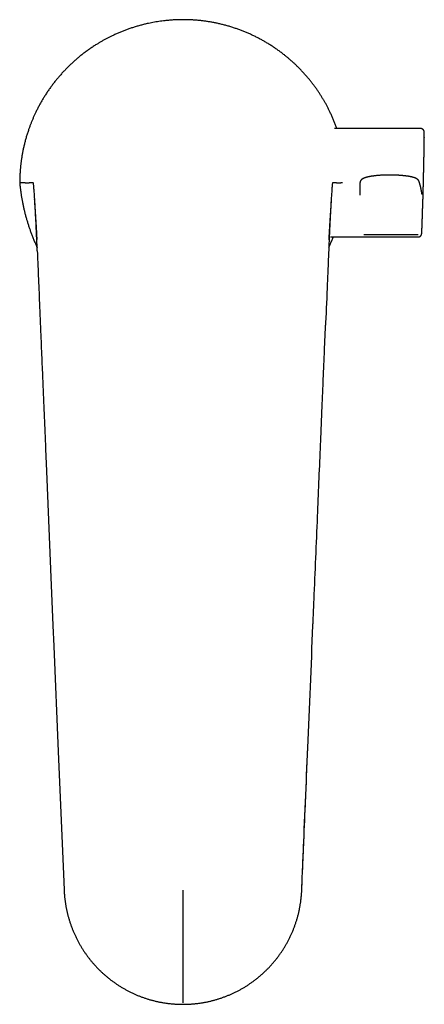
# Model space of a CAD drawing. Header units: millimetres. Extents: x 8 to 719, y 12 to 786.
# Tile 1 of 26: x 287 to 356, y 243 to 411. Entities that reach past the tile are written whole.
import ezdxf

# ---------------------------------------------------------------- set-up
doc = ezdxf.new("R2010")
doc.units = ezdxf.units.MM

msp = doc.modelspace()

# ---------------------------------------------------------------- linework, layer by layer
at = {"color": 7, "linetype": 'Continuous', "lineweight": 30}
for p, q in [((355.42, 392.56), (340.71, 392.56)), ((355.42, 392.56), (355.42, 392.56)), ((356.02, 391.01), (356.02, 390.98)), ((342.08, 383.29), (341.81, 383.29)), ((345.07, 383.28), (345.07, 383.25)), ((345.07, 383.25), (345.07, 383.26)), ((355.64, 375.6), (355.63, 375.58)), ((290.09, 371.7), (290.05, 372.86)), ((340.06, 374.06), (354.98, 374.06))]:
    msp.add_line(p, q, dxfattribs=at)
at = {"color": 7, "linetype": 'Continuous', "lineweight": 30, "flags": 128}
for points in [[(291.51, 337.95), (291.67, 334.13), (292.37, 317.4), (292.77, 307.79)], [(292.77, 307.79), (292.92, 304.26), (293.67, 286.3), (294.61, 264.07), (294.67, 262.65)]]:
    msp.add_lwpolyline(points, dxfattribs=at)
at = {"color": 7, "linetype": 'Continuous', "lineweight": 30}
for centre, radius, start, end in [((287.51, 234.88), 148.41, 89.8039, 90.1554), ((287.62, 193.27), 190.02, 89.6063, 89.6661), ((342.14, 203.77), 179.52, 90.3322, 90.3955)]:
    msp.add_arc(centre, radius, start, end, dxfattribs=at)
for points, knots in [([(314.91, 411.12), (314.71, 411.12), (314.3, 411.12), (313.68, 411.1), (313.07, 411.06), (312.46, 411.01), (311.88, 410.96), (311.33, 410.89), (310.82, 410.82), (310.31, 410.74), (309.81, 410.65), (309.31, 410.55), (308.77, 410.44), (308.19, 410.3), (307.56, 410.13), (306.94, 409.95), (306.32, 409.76), (305.72, 409.56), (305.13, 409.35), (304.56, 409.12), (303.99, 408.89), (303.43, 408.64), (302.9, 408.39), (302.41, 408.15), (301.95, 407.91), (301.49, 407.67), (301.05, 407.42), (300.61, 407.16), (300.14, 406.87), (299.63, 406.55), (299.1, 406.19), (298.57, 405.81), (298.05, 405.43), (297.55, 405.04), (297.07, 404.64), (296.6, 404.24), (296.14, 403.83), (295.69, 403.41), (295.25, 402.98), (294.82, 402.54), (294.4, 402.09), (293.99, 401.63), (293.59, 401.17), (293.19, 400.68), (292.8, 400.18), (292.42, 399.66), (292.04, 399.14), (291.68, 398.6), (291.34, 398.06), (291.01, 397.53), (290.7, 397), (290.41, 396.46), (290.12, 395.91), (289.86, 395.39), (289.63, 394.9), (289.42, 394.42), (289.22, 393.95), (289.03, 393.48), (288.85, 393), (288.66, 392.48), (288.47, 391.91), (288.27, 391.29), (288.09, 390.67), (287.93, 390.05), (287.78, 389.43), (287.65, 388.82), (287.54, 388.21), (287.44, 387.61), (287.35, 387), (287.27, 386.39), (287.21, 385.77), (287.16, 385.15), (287.13, 384.53), (287.11, 383.91), (287.11, 383.5), (287.1, 383.29)], [0, 0, 0, 0, 0.014066, 0.028137, 0.04221, 0.056281, 0.070347, 0.082161, 0.093977, 0.105792, 0.117425, 0.12906, 0.140693, 0.155483, 0.170278, 0.185075, 0.19987, 0.21466, 0.228725, 0.242796, 0.256869, 0.27094, 0.285006, 0.296821, 0.308637, 0.320452, 0.332085, 0.343719, 0.355353, 0.370142, 0.384938, 0.399735, 0.414531, 0.42932, 0.443385, 0.457455, 0.471527, 0.485597, 0.499661, 0.513726, 0.527796, 0.541868, 0.555938, 0.570002, 0.58479, 0.599584, 0.614379, 0.629173, 0.643961, 0.658028, 0.672101, 0.686175, 0.700248, 0.714316, 0.726132, 0.737949, 0.749765, 0.7614, 0.773037, 0.784672, 0.799462, 0.814258, 0.829056, 0.843852, 0.858642, 0.872687, 0.886737, 0.900789, 0.914839, 0.928884, 0.943103, 0.957327, 0.971554, 0.985779, 1, 1, 1, 1]), ([(341.14, 392.56), (341.14, 392.56), (341.07, 392.76), (340.93, 393.15), (340.7, 393.72), (340.46, 394.3), (340.21, 394.86), (339.96, 395.39), (339.72, 395.89), (339.48, 396.35), (339.23, 396.81), (338.97, 397.26), (338.71, 397.7), (338.44, 398.14), (338.15, 398.59), (337.85, 399.04), (337.54, 399.49), (337.21, 399.93), (336.89, 400.36), (336.53, 400.8), (336.16, 401.26), (335.75, 401.73), (335.34, 402.18), (334.92, 402.63), (334.51, 403.04), (334.12, 403.43), (333.74, 403.78), (333.36, 404.12), (332.97, 404.46), (332.58, 404.79), (332.15, 405.13), (331.68, 405.5), (331.16, 405.89), (330.63, 406.26), (330.09, 406.62), (329.55, 406.96), (329.02, 407.28), (328.48, 407.59), (327.94, 407.88), (327.4, 408.16), (326.84, 408.43), (326.29, 408.69), (325.72, 408.94), (325.15, 409.17), (324.58, 409.39), (323.99, 409.6), (323.39, 409.8), (322.77, 409.99), (322.14, 410.17), (321.52, 410.33), (320.9, 410.47), (320.3, 410.6), (319.71, 410.71), (319.12, 410.8), (318.53, 410.89), (317.93, 410.96), (317.33, 411.02), (316.73, 411.06), (316.12, 411.1), (315.52, 411.12), (315.12, 411.12), (314.91, 411.12)], [0, 0, 0, 0, 0.000143, 0.018236, 0.036336, 0.054439, 0.072539, 0.090632, 0.105832, 0.121033, 0.136233, 0.151195, 0.166159, 0.181122, 0.196987, 0.212859, 0.228733, 0.244608, 0.260479, 0.276345, 0.294295, 0.312253, 0.330212, 0.348169, 0.36612, 0.381198, 0.396277, 0.411355, 0.426202, 0.44105, 0.455897, 0.47477, 0.493651, 0.512535, 0.531416, 0.550289, 0.568239, 0.586196, 0.604154, 0.622111, 0.640061, 0.658011, 0.675968, 0.693927, 0.711883, 0.729833, 0.748706, 0.767587, 0.78647, 0.80535, 0.824223, 0.841694, 0.85917, 0.876648, 0.894125, 0.911595, 0.929272, 0.946955, 0.96464, 0.982323, 1, 1, 1, 1]), ([(356.02, 390.99), (356.02, 391.01), (356.02, 391.05), (356.02, 391.1), (356.02, 391.16), (356.02, 391.22), (356.03, 391.28), (356.03, 391.35), (356.03, 391.43), (356.03, 391.51), (356.03, 391.6), (356.03, 391.68), (356.03, 391.76), (356.03, 391.83), (356.03, 391.87), (356.02, 391.9), (356.02, 391.92), (356.02, 391.94), (356.02, 391.95), (356.02, 391.98), (356.02, 392), (356.02, 392.01), (356.02, 392.02), (356.01, 392.03), (356.01, 392.04), (356.01, 392.05), (356.01, 392.06), (356.01, 392.07), (356.01, 392.08), (356, 392.09), (356, 392.12), (355.99, 392.15), (355.98, 392.18), (355.97, 392.2), (355.95, 392.23), (355.94, 392.25), (355.93, 392.27), (355.91, 392.3), (355.89, 392.33), (355.87, 392.35), (355.84, 392.38), (355.81, 392.41), (355.77, 392.44), (355.72, 392.47), (355.66, 392.51), (355.59, 392.53), (355.5, 392.55), (355.45, 392.55), (355.42, 392.55)], [0, 0, 0, 0, 0.021596, 0.045658, 0.072184, 0.101174, 0.132624, 0.166353, 0.219724, 0.272497, 0.324672, 0.393616, 0.461557, 0.528763, 0.595463, 0.620601, 0.64567, 0.670672, 0.69637, 0.723553, 0.752041, 0.765006, 0.77634, 0.786041, 0.794112, 0.80056, 0.805404, 0.81014, 0.81437, 0.818559, 0.822715, 0.839131, 0.8446, 0.850542, 0.858134, 0.863564, 0.869672, 0.876474, 0.883978, 0.892267, 0.899184, 0.908161, 0.91917, 0.932142, 0.946951, 0.963395, 0.981196, 1, 1, 1, 1]), ([(355.64, 375.6), (355.64, 375.61), (355.64, 375.64), (355.64, 375.68), (355.64, 375.72), (355.64, 375.77), (355.64, 375.82), (355.65, 375.88), (355.65, 375.93), (355.65, 375.99), (355.65, 376.03), (355.65, 376.08), (355.66, 376.12), (355.66, 376.17), (355.66, 376.23), (355.66, 376.29), (355.66, 376.36), (355.67, 376.42), (355.67, 376.48), (355.67, 376.52), (355.67, 376.57), (355.67, 376.61), (355.68, 376.66), (355.68, 376.72), (355.68, 376.78), (355.68, 376.85), (355.69, 376.93), (355.69, 377), (355.69, 377.07), (355.69, 377.14), (355.7, 377.21), (355.7, 377.29), (355.7, 377.38), (355.7, 377.47), (355.71, 377.56), (355.71, 377.63), (355.71, 377.7), (355.72, 377.75), (355.72, 377.81), (355.72, 377.85), (355.72, 377.9), (355.72, 377.94), (355.72, 377.98), (355.72, 378.04), (355.73, 378.1), (355.73, 378.16), (355.73, 378.21), (355.73, 378.25), (355.73, 378.29), (355.74, 378.33), (355.74, 378.38), (355.74, 378.45), (355.74, 378.53), (355.74, 378.61), (355.75, 378.68), (355.75, 378.73), (355.75, 378.78), (355.75, 378.82), (355.75, 378.87), (355.75, 378.92), (355.76, 378.98), (355.76, 379.05), (355.76, 379.13), (355.76, 379.21), (355.77, 379.28), (355.77, 379.34), (355.77, 379.43), (355.78, 379.54), (355.78, 379.65), (355.78, 379.76), (355.79, 379.85), (355.79, 379.94), (355.79, 380.04), (355.79, 380.13), (355.8, 380.23), (355.8, 380.32), (355.8, 380.41), (355.8, 380.49), (355.81, 380.56), (355.81, 380.64), (355.81, 380.71), (355.81, 380.79), (355.82, 380.87), (355.82, 380.95), (355.82, 381.04), (355.82, 381.12), (355.83, 381.19), (355.83, 381.26), (355.83, 381.32), (355.83, 381.38), (355.83, 381.44), (355.83, 381.52), (355.84, 381.6), (355.84, 381.68), (355.84, 381.77), (355.84, 381.86), (355.85, 381.94), (355.85, 382.02), (355.85, 382.09), (355.85, 382.16), (355.85, 382.23), (355.86, 382.31), (355.86, 382.4), (355.86, 382.5), (355.86, 382.6), (355.87, 382.71), (355.87, 382.84), (355.87, 382.97), (355.88, 383.11), (355.88, 383.25), (355.89, 383.39), (355.89, 383.52), (355.89, 383.64), (355.89, 383.75), (355.9, 383.85), (355.9, 383.94), (355.9, 384.02), (355.9, 384.09), (355.9, 384.16), (355.91, 384.23), (355.91, 384.31), (355.91, 384.4), (355.91, 384.48), (355.91, 384.54), (355.91, 384.6), (355.92, 384.66), (355.92, 384.7), (355.92, 384.75), (355.92, 384.79), (355.92, 384.85), (355.92, 384.9), (355.92, 384.96), (355.92, 385.01), (355.92, 385.06), (355.93, 385.11), (355.93, 385.16), (355.93, 385.22), (355.93, 385.29), (355.93, 385.36), (355.93, 385.43), (355.93, 385.5), (355.93, 385.55), (355.94, 385.61), (355.94, 385.67), (355.94, 385.72), (355.94, 385.78), (355.94, 385.86), (355.94, 385.96), (355.95, 386.09), (355.95, 386.22), (355.95, 386.36), (355.95, 386.5), (355.96, 386.65), (355.96, 386.8), (355.96, 386.94), (355.96, 387.05), (355.97, 387.15), (355.97, 387.24), (355.97, 387.32), (355.97, 387.39), (355.97, 387.45), (355.97, 387.51), (355.97, 387.58), (355.98, 387.65), (355.98, 387.72), (355.98, 387.8), (355.98, 387.87), (355.98, 387.93), (355.98, 387.98), (355.98, 388.03), (355.98, 388.07), (355.98, 388.13), (355.98, 388.18), (355.99, 388.25), (355.99, 388.31), (355.99, 388.37), (355.99, 388.42), (355.99, 388.46), (355.99, 388.51), (355.99, 388.57), (355.99, 388.64), (355.99, 388.73), (355.99, 388.81), (356, 388.89), (356, 388.96), (356, 389.03), (356, 389.1), (356, 389.18), (356, 389.25), (356, 389.33), (356, 389.4), (356, 389.48), (356, 389.54), (356.01, 389.6), (356.01, 389.67), (356.01, 389.74), (356.01, 389.81), (356.01, 389.88), (356.01, 389.95), (356.01, 390.01), (356.01, 390.08), (356.01, 390.13), (356.01, 390.18), (356.01, 390.22), (356.01, 390.27), (356.01, 390.32), (356.02, 390.39), (356.02, 390.45), (356.02, 390.52), (356.02, 390.57), (356.02, 390.62), (356.02, 390.67), (356.02, 390.72), (356.02, 390.77), (356.02, 390.82), (356.02, 390.88), (356.02, 390.93), (356.02, 390.96), (356.02, 390.98), (356.02, 390.98)], [0, 0, 0, 0, 0.002, 0.004648, 0.007627, 0.01061, 0.013899, 0.017496, 0.021393, 0.025058, 0.028165, 0.030757, 0.033425, 0.036799, 0.040533, 0.04467, 0.049196, 0.053413, 0.056926, 0.059927, 0.062655, 0.065407, 0.068587, 0.07234, 0.076497, 0.080492, 0.086183, 0.0912, 0.095603, 0.09996, 0.104561, 0.109553, 0.115128, 0.121228, 0.127405, 0.132077, 0.136184, 0.139879, 0.143344, 0.14667, 0.14922, 0.151724, 0.154565, 0.158042, 0.162148, 0.166257, 0.169762, 0.172656, 0.174983, 0.177366, 0.180016, 0.184716, 0.189998, 0.195812, 0.200005, 0.203561, 0.206519, 0.20938, 0.212321, 0.215394, 0.219027, 0.224078, 0.22956, 0.23463, 0.239273, 0.243483, 0.247264, 0.255784, 0.264534, 0.26994, 0.276029, 0.282317, 0.288579, 0.294724, 0.300752, 0.306687, 0.312534, 0.317704, 0.322701, 0.327508, 0.332168, 0.336809, 0.342138, 0.348199, 0.35351, 0.358932, 0.363827, 0.368073, 0.371909, 0.375492, 0.379679, 0.38435, 0.389536, 0.395273, 0.401521, 0.407219, 0.41223, 0.417004, 0.42187, 0.426488, 0.430513, 0.435969, 0.441802, 0.448033, 0.45485, 0.462309, 0.470267, 0.478856, 0.488083, 0.497954, 0.506661, 0.514968, 0.522691, 0.529836, 0.536405, 0.542403, 0.547835, 0.55232, 0.556515, 0.561188, 0.56644, 0.572089, 0.57745, 0.581678, 0.585581, 0.589097, 0.59225, 0.594597, 0.597552, 0.601121, 0.60502, 0.608427, 0.611977, 0.614932, 0.618103, 0.621539, 0.625374, 0.629716, 0.634494, 0.639371, 0.64353, 0.647238, 0.650892, 0.65451, 0.658208, 0.662011, 0.665814, 0.673664, 0.681809, 0.690276, 0.699548, 0.708736, 0.718027, 0.727994, 0.738434, 0.744788, 0.750981, 0.756858, 0.762, 0.766484, 0.770868, 0.774393, 0.778466, 0.783135, 0.78815, 0.793392, 0.798431, 0.802059, 0.805047, 0.80791, 0.810944, 0.814167, 0.81789, 0.822236, 0.826631, 0.830515, 0.833723, 0.836285, 0.838979, 0.842126, 0.84774, 0.853484, 0.85907, 0.864112, 0.868628, 0.873077, 0.877665, 0.882476, 0.887884, 0.892661, 0.897481, 0.902246, 0.906486, 0.910089, 0.914524, 0.919047, 0.924105, 0.928057, 0.932541, 0.93738, 0.941519, 0.944783, 0.947619, 0.950437, 0.953379, 0.957009, 0.961472, 0.965922, 0.969896, 0.973423, 0.976627, 0.979532, 0.982868, 0.986103, 0.98984, 0.993379, 0.996474, 0.999122, 1, 1, 1, 1]), ([(355.16, 383.49), (355.16, 383.5), (355.15, 383.52), (355.14, 383.56), (355.12, 383.59), (355.1, 383.63), (355.09, 383.66), (355.06, 383.7), (355.04, 383.73), (355.01, 383.77), (354.98, 383.8), (354.96, 383.82), (354.94, 383.84), (354.91, 383.86), (354.89, 383.88), (354.86, 383.9), (354.83, 383.92), (354.8, 383.95), (354.76, 383.97), (354.72, 384), (354.68, 384.02), (354.64, 384.04), (354.61, 384.06), (354.58, 384.07), (354.57, 384.08), (354.55, 384.08), (354.53, 384.09), (354.5, 384.1), (354.47, 384.12), (354.44, 384.13), (354.4, 384.14), (354.36, 384.16), (354.32, 384.17), (354.29, 384.18), (354.24, 384.2), (354.2, 384.21), (354.16, 384.22), (354.13, 384.23), (354.09, 384.24), (354.05, 384.25), (354.01, 384.26), (353.97, 384.28), (353.91, 384.29), (353.83, 384.31), (353.73, 384.33), (353.62, 384.35), (353.51, 384.37), (353.41, 384.39), (353.33, 384.41), (353.27, 384.41), (353.23, 384.42), (353.19, 384.43), (353.15, 384.43), (353.1, 384.44), (353.05, 384.45), (352.99, 384.46), (352.92, 384.46), (352.84, 384.47), (352.75, 384.49), (352.65, 384.5), (352.53, 384.51), (352.39, 384.52), (352.26, 384.54), (352.14, 384.55), (352.03, 384.56), (351.91, 384.56), (351.8, 384.57), (351.68, 384.58), (351.55, 384.59), (351.41, 384.59), (351.26, 384.6), (351.1, 384.61), (350.93, 384.61), (350.76, 384.62), (350.57, 384.62), (350.38, 384.62), (350.19, 384.62), (350, 384.62), (349.8, 384.62), (349.6, 384.62), (349.41, 384.61), (349.22, 384.61), (349.05, 384.6), (348.89, 384.59), (348.73, 384.59), (348.56, 384.58), (348.4, 384.57), (348.23, 384.55), (348.06, 384.54), (347.88, 384.52), (347.71, 384.5), (347.53, 384.48), (347.39, 384.47), (347.29, 384.45), (347.22, 384.44), (347.16, 384.44), (347.11, 384.43), (347.07, 384.42), (347.03, 384.42), (347, 384.41), (346.97, 384.41), (346.95, 384.4), (346.93, 384.4), (346.9, 384.39), (346.86, 384.39), (346.81, 384.38), (346.77, 384.37), (346.72, 384.36), (346.68, 384.35), (346.62, 384.34), (346.57, 384.33), (346.52, 384.32), (346.47, 384.31), (346.43, 384.3), (346.4, 384.29), (346.37, 384.29), (346.34, 384.28), (346.3, 384.27), (346.26, 384.26), (346.22, 384.25), (346.17, 384.23), (346.12, 384.22), (346.06, 384.2), (346.01, 384.19), (345.97, 384.17), (345.93, 384.16), (345.89, 384.15), (345.86, 384.14), (345.84, 384.13), (345.82, 384.12), (345.79, 384.11), (345.77, 384.1), (345.74, 384.09), (345.72, 384.08), (345.69, 384.06), (345.66, 384.05), (345.64, 384.04), (345.62, 384.03), (345.59, 384.02), (345.57, 384), (345.55, 383.99), (345.52, 383.98), (345.49, 383.96), (345.46, 383.94), (345.43, 383.91), (345.4, 383.89), (345.37, 383.86), (345.34, 383.84), (345.31, 383.82), (345.29, 383.79), (345.26, 383.76), (345.24, 383.74), (345.22, 383.71), (345.2, 383.68), (345.17, 383.63), (345.14, 383.58), (345.12, 383.53), (345.11, 383.5), (345.1, 383.48), (345.09, 383.46), (345.09, 383.43), (345.08, 383.4), (345.07, 383.36), (345.07, 383.31), (345.07, 383.27), (345.07, 383.26)], [0, 0, 0, 0, 0.0053472, 0.0099629, 0.0139069, 0.0172857, 0.0204329, 0.0235014, 0.0304776, 0.0368685, 0.0399225, 0.0437744, 0.0484611, 0.0529712, 0.0572234, 0.0612603, 0.0651402, 0.0719925, 0.0783983, 0.0850387, 0.0924562, 0.1000454, 0.1041209, 0.1075381, 0.1103158, 0.1131537, 0.1163469, 0.1198946, 0.1237716, 0.1289596, 0.1345306, 0.140133, 0.1453115, 0.1505479, 0.1560136, 0.1616063, 0.1666605, 0.1712501, 0.1754417, 0.1800618, 0.1850496, 0.1900154, 0.1949217, 0.2054234, 0.2161178, 0.2274498, 0.2391507, 0.2505283, 0.2561128, 0.2610422, 0.2652263, 0.2686659, 0.2720002, 0.2758503, 0.2802156, 0.2856118, 0.2916299, 0.2982687, 0.3055271, 0.3132098, 0.3241958, 0.3345541, 0.3442865, 0.3533949, 0.3618815, 0.3697483, 0.3780309, 0.3865929, 0.3957039, 0.4053643, 0.4155737, 0.4263307, 0.4376333, 0.4494787, 0.4618633, 0.4746037, 0.4870183, 0.4990404, 0.5129545, 0.5263244, 0.5391537, 0.5514444, 0.5631976, 0.5744137, 0.5853223, 0.5966351, 0.608405, 0.6206349, 0.6333103, 0.6463978, 0.660023, 0.6742651, 0.689141, 0.6946117, 0.7001493, 0.7053209, 0.7099386, 0.7140013, 0.7175078, 0.7204569, 0.7223783, 0.724037, 0.7262277, 0.7291533, 0.7328161, 0.7371179, 0.7415735, 0.7459142, 0.7501328, 0.755925, 0.76146, 0.7667401, 0.7716722, 0.7761018, 0.7800285, 0.7834534, 0.7865223, 0.7903157, 0.7948624, 0.8001406, 0.8061463, 0.812736, 0.819076, 0.8261395, 0.8321388, 0.8370758, 0.8420337, 0.8472332, 0.8501551, 0.8530288, 0.8560441, 0.8596344, 0.8638206, 0.8682101, 0.8721236, 0.8763625, 0.8799954, 0.8835219, 0.8869939, 0.8906221, 0.8944564, 0.898603, 0.9031347, 0.9091236, 0.9149833, 0.9204708, 0.9255393, 0.9303225, 0.9348514, 0.940023, 0.9445755, 0.9485122, 0.9528204, 0.9575398, 0.9621584, 0.9699166, 0.9776298, 0.979589, 0.9815643, 0.9835571, 0.9858646, 0.9887331, 0.9921675, 0.9961498, 1, 1, 1, 1]), ([(287.1, 383.29), (287.12, 383.09), (287.16, 382.7), (287.23, 382.12), (287.31, 381.54), (287.39, 380.96), (287.5, 380.38), (287.61, 379.8), (287.73, 379.22), (287.86, 378.65), (288, 378.08), (288.1, 377.69), (288.21, 377.31), (288.32, 376.93), (288.49, 376.37), (288.67, 375.81), (288.86, 375.26), (289.06, 374.7), (289.28, 374.12), (289.52, 373.52), (289.77, 372.94), (289.96, 372.52), (290.06, 372.3), (290.07, 372.28)], [0, 0, 0, 0, 0.051328, 0.10267, 0.154016, 0.205358, 0.256687, 0.308009, 0.359342, 0.410681, 0.462015, 0.513337, 0.515569, 0.566441, 0.617323, 0.66821, 0.719092, 0.769964, 0.825653, 0.881356, 0.937065, 0.992768, 1, 1, 1, 1]), ([(288.01, 383.29), (288.03, 383.29), (288.07, 383.29), (288.13, 383.29), (288.18, 383.29), (288.23, 383.29), (288.27, 383.29), (288.32, 383.29), (288.36, 383.29), (288.41, 383.29), (288.44, 383.29), (288.49, 383.29), (288.53, 383.29), (288.58, 383.29), (288.62, 383.29), (288.67, 383.29), (288.7, 383.29), (288.73, 383.29)], [0, 0, 0, 0, 0.081795, 0.16359, 0.245385, 0.286283, 0.368078, 0.408975, 0.49077, 0.531668, 0.613463, 0.65436, 0.736155, 0.777053, 0.858848, 0.899745, 1, 1, 1, 1]), ([(289.42, 383.29), (289.41, 383.29), (289.4, 383.3), (289.38, 383.29), (289.34, 383.29), (289.28, 383.29), (289.13, 383.28), (289.01, 383.29), (288.93, 383.29)], [0, 0, 0, 0, 0.041666, 0.083333, 0.125, 0.25, 0.499999, 1, 1, 1, 1]), ([(290.05, 372.86), (290.03, 373.15), (290.01, 373.71), (289.97, 374.55), (289.93, 375.39), (289.9, 376.19), (289.86, 376.95), (289.82, 377.67), (289.78, 378.36), (289.75, 379.02), (289.71, 379.65), (289.68, 380.24), (289.64, 380.78), (289.61, 381.28), (289.58, 381.72), (289.55, 382.12), (289.52, 382.46), (289.5, 382.76), (289.48, 382.99), (289.45, 383.17), (289.43, 383.28), (289.42, 383.29), (289.42, 383.29)], [0, 0, 0, 0, 0.05165, 0.103329, 0.15502, 0.20672, 0.255303, 0.3039, 0.352504, 0.401113, 0.449724, 0.498337, 0.546955, 0.595581, 0.644212, 0.692842, 0.741466, 0.79008, 0.84258, 0.895068, 0.947544, 1, 1, 1, 1]), ([(340.41, 383.29), (340.4, 383.29), (340.39, 383.28), (340.37, 383.17), (340.35, 382.99), (340.33, 382.76), (340.3, 382.46), (340.28, 382.12), (340.25, 381.72), (340.22, 381.28), (340.18, 380.78), (340.15, 380.24), (340.11, 379.65), (340.08, 379.02), (340.04, 378.36), (340.01, 377.67), (339.97, 376.95), (339.93, 376.19), (339.89, 375.39), (339.86, 374.55), (339.82, 373.71), (339.79, 373.15), (339.78, 372.86)], [0, 0, 0, 0, 0.052456, 0.104932, 0.15742, 0.20992, 0.258534, 0.307158, 0.355788, 0.404419, 0.453045, 0.501663, 0.550276, 0.598887, 0.647496, 0.6961, 0.744697, 0.79328, 0.84498, 0.896671, 0.94835, 1, 1, 1, 1]), ([(340.9, 383.29), (340.82, 383.29), (340.69, 383.28), (340.55, 383.29), (340.48, 383.29), (340.45, 383.29), (340.43, 383.3), (340.42, 383.29), (340.41, 383.29)], [0, 0, 0, 0, 0.5, 0.75, 0.875, 0.916667, 0.958333, 1, 1, 1, 1]), ([(341.1, 383.29), (341.12, 383.29), (341.16, 383.29), (341.22, 383.29), (341.26, 383.29), (341.31, 383.29), (341.35, 383.29), (341.4, 383.29), (341.44, 383.29), (341.49, 383.29), (341.53, 383.29), (341.57, 383.29), (341.61, 383.29), (341.66, 383.29), (341.7, 383.29), (341.76, 383.29), (341.79, 383.29), (341.81, 383.29)], [0, 0, 0, 0, 0.081795, 0.16359, 0.245385, 0.286283, 0.368078, 0.408975, 0.49077, 0.531668, 0.613463, 0.65436, 0.736155, 0.777053, 0.858848, 0.899745, 1, 1, 1, 1]), ([(345.07, 383.28), (345.06, 382.94), (345.04, 382.26), (345.03, 381.57), (345.02, 381.22)], [0, 0, 0, 0, 0.500841, 1, 1, 1, 1]), ([(355.64, 381.34), (355.64, 381.35), (355.64, 381.36), (355.63, 381.39), (355.63, 381.41), (355.63, 381.43), (355.62, 381.45), (355.62, 381.47), (355.62, 381.48), (355.62, 381.5), (355.62, 381.51), (355.62, 381.52), (355.61, 381.52), (355.61, 381.53), (355.61, 381.54), (355.61, 381.56), (355.61, 381.58), (355.6, 381.6), (355.6, 381.63), (355.59, 381.68), (355.58, 381.73), (355.57, 381.76), (355.57, 381.79), (355.57, 381.81), (355.56, 381.84), (355.56, 381.87), (355.55, 381.9), (355.55, 381.92), (355.54, 381.95), (355.54, 381.97), (355.53, 382), (355.53, 382.03), (355.52, 382.06), (355.52, 382.09), (355.51, 382.11), (355.51, 382.14), (355.5, 382.16), (355.5, 382.18), (355.49, 382.2), (355.49, 382.22), (355.48, 382.25), (355.48, 382.28), (355.47, 382.31), (355.47, 382.33), (355.46, 382.36), (355.45, 382.38), (355.45, 382.41), (355.45, 382.43), (355.44, 382.45), (355.44, 382.47), (355.43, 382.49), (355.43, 382.51), (355.42, 382.53), (355.42, 382.55), (355.41, 382.58), (355.41, 382.6), (355.4, 382.62), (355.39, 382.65), (355.39, 382.67), (355.38, 382.69), (355.38, 382.71), (355.37, 382.73), (355.37, 382.75), (355.37, 382.77), (355.36, 382.78), (355.36, 382.8), (355.35, 382.82), (355.34, 382.85), (355.34, 382.88), (355.33, 382.9), (355.32, 382.93), (355.31, 382.96), (355.31, 382.99), (355.3, 383.02), (355.29, 383.04), (355.29, 383.07), (355.28, 383.09), (355.27, 383.11), (355.27, 383.13), (355.26, 383.15), (355.26, 383.17), (355.25, 383.19), (355.25, 383.2), (355.24, 383.22), (355.24, 383.23), (355.24, 383.25), (355.23, 383.27), (355.23, 383.29), (355.22, 383.31), (355.21, 383.33), (355.2, 383.35), (355.2, 383.38), (355.19, 383.41), (355.18, 383.44), (355.17, 383.46), (355.17, 383.48), (355.16, 383.49)], [0, 0, 0, 0, 0.012843, 0.024735, 0.035674, 0.045661, 0.054696, 0.062779, 0.068738, 0.074048, 0.078707, 0.082717, 0.086077, 0.088849, 0.095457, 0.102605, 0.111822, 0.121804, 0.132182, 0.159671, 0.186708, 0.197546, 0.209001, 0.221125, 0.233916, 0.247375, 0.258419, 0.269875, 0.281743, 0.294024, 0.306341, 0.321116, 0.334864, 0.347587, 0.359283, 0.369953, 0.379546, 0.389275, 0.399383, 0.40987, 0.422848, 0.436298, 0.449477, 0.462177, 0.474397, 0.486137, 0.495327, 0.504205, 0.51358, 0.524017, 0.532963, 0.542566, 0.552825, 0.563739, 0.574039, 0.584862, 0.596208, 0.607832, 0.618759, 0.628886, 0.638215, 0.646745, 0.65535, 0.662953, 0.669731, 0.67672, 0.688469, 0.701155, 0.713303, 0.726378, 0.740401, 0.75537, 0.766852, 0.778836, 0.791162, 0.803013, 0.814273, 0.82494, 0.835015, 0.843731, 0.851949, 0.85967, 0.866893, 0.873619, 0.880094, 0.887369, 0.895566, 0.904685, 0.914725, 0.925686, 0.937569, 0.949617, 0.962484, 0.97617, 0.990676, 1, 1, 1, 1]), ([(289.59, 380.52), (289.59, 380.52), (289.59, 380.52), (289.59, 380.52), (289.59, 380.51), (289.59, 380.51), (289.59, 380.5), (289.59, 380.5), (289.59, 380.49), (289.59, 380.48), (289.59, 380.47), (289.59, 380.46), (289.59, 380.46), (289.59, 380.45), (289.59, 380.44), (289.59, 380.44), (289.6, 380.43), (289.6, 380.42), (289.6, 380.4), (289.6, 380.38), (289.6, 380.36), (289.6, 380.33), (289.61, 380.29), (289.61, 380.25), (289.61, 380.22), (289.61, 380.17), (289.62, 380.13), (289.62, 380.08), (289.62, 380.04), (289.63, 379.96), (289.63, 379.86), (289.64, 379.72), (289.65, 379.58), (289.66, 379.45), (289.67, 379.31), (289.68, 379.17), (289.69, 379.03), (289.7, 378.9), (289.71, 378.76), (289.72, 378.65), (289.72, 378.55), (289.73, 378.47), (289.73, 378.38), (289.74, 378.29), (289.74, 378.21), (289.75, 378.13), (289.75, 378.07), (289.76, 378.01), (289.76, 377.95), (289.76, 377.9), (289.77, 377.84), (289.77, 377.78), (289.78, 377.72), (289.78, 377.66), (289.78, 377.61), (289.79, 377.57), (289.79, 377.53), (289.79, 377.49), (289.79, 377.45), (289.8, 377.4), (289.8, 377.36), (289.8, 377.32), (289.8, 377.28), (289.81, 377.25), (289.81, 377.23), (289.81, 377.2), (289.81, 377.18), (289.81, 377.16), (289.81, 377.14), (289.82, 377.11), (289.82, 377.08), (289.82, 377.03), (289.82, 377), (289.82, 376.96), (289.83, 376.93), (289.83, 376.89), (289.83, 376.86), (289.83, 376.83), (289.83, 376.81), (289.84, 376.78), (289.84, 376.76), (289.84, 376.73), (289.84, 376.7), (289.84, 376.68), (289.84, 376.66), (289.85, 376.63), (289.85, 376.61), (289.85, 376.58), (289.85, 376.55), (289.85, 376.52), (289.85, 376.49), (289.86, 376.46), (289.86, 376.43), (289.86, 376.4), (289.86, 376.37), (289.86, 376.34), (289.87, 376.3), (289.87, 376.26), (289.87, 376.22), (289.87, 376.18), (289.88, 376.15), (289.88, 376.13), (289.88, 376.11), (289.88, 376.09), (289.88, 376.06), (289.88, 376.03), (289.88, 376), (289.89, 375.97), (289.89, 375.94), (289.89, 375.9), (289.89, 375.87), (289.89, 375.84), (289.9, 375.81), (289.9, 375.78), (289.9, 375.75), (289.9, 375.72), (289.9, 375.7), (289.9, 375.67), (289.91, 375.64), (289.91, 375.61), (289.91, 375.58), (289.91, 375.55), (289.91, 375.51), (289.92, 375.48), (289.92, 375.44), (289.92, 375.4), (289.92, 375.37), (289.92, 375.34), (289.93, 375.3), (289.93, 375.27), (289.93, 375.23), (289.93, 375.2), (289.93, 375.17), (289.94, 375.14), (289.94, 375.12), (289.94, 375.09), (289.94, 375.07), (289.94, 375.05), (289.94, 375.02), (289.94, 375), (289.95, 374.96), (289.95, 374.92), (289.95, 374.89), (289.95, 374.85), (289.95, 374.81), (289.96, 374.78), (289.96, 374.74), (289.96, 374.72), (289.96, 374.69), (289.96, 374.67), (289.96, 374.65), (289.96, 374.63), (289.96, 374.61), (289.97, 374.59), (289.97, 374.57), (289.97, 374.55), (289.97, 374.53), (289.97, 374.51), (289.97, 374.49), (289.97, 374.46), (289.97, 374.43), (289.98, 374.39), (289.98, 374.36), (289.98, 374.33), (289.98, 374.3), (289.98, 374.27), (289.98, 374.25), (289.98, 374.23), (289.99, 374.21), (289.99, 374.18), (289.99, 374.16), (289.99, 374.13), (289.99, 374.1), (289.99, 374.07), (289.99, 374.03), (290, 374), (290, 373.97), (290, 373.93), (290, 373.9), (290, 373.87), (290, 373.85), (290, 373.82), (290.01, 373.79), (290.01, 373.77), (290.01, 373.74), (290.01, 373.71), (290.01, 373.69), (290.01, 373.67), (290.01, 373.65), (290.01, 373.65), (290.01, 373.65)], [0, 0, 0, 0, 0.006093, 0.013326, 0.019774, 0.025062, 0.029832, 0.034132, 0.038957, 0.044707, 0.051371, 0.055945, 0.059835, 0.063041, 0.065563, 0.067406, 0.069066, 0.073765, 0.079568, 0.085684, 0.092685, 0.100569, 0.10934, 0.118115, 0.127614, 0.137315, 0.146961, 0.156553, 0.166091, 0.175574, 0.201371, 0.226755, 0.249071, 0.271058, 0.292641, 0.313433, 0.333376, 0.352465, 0.370698, 0.38807, 0.398619, 0.409606, 0.42121, 0.43343, 0.446263, 0.454904, 0.463514, 0.471376, 0.478457, 0.484963, 0.492343, 0.500791, 0.509108, 0.516544, 0.523732, 0.528016, 0.53241, 0.53763, 0.543855, 0.54987, 0.555582, 0.560638, 0.565041, 0.568791, 0.572009, 0.574885, 0.577629, 0.580241, 0.582751, 0.585738, 0.590568, 0.596077, 0.600796, 0.604713, 0.608872, 0.613423, 0.61786, 0.620547, 0.623368, 0.626581, 0.630186, 0.634145, 0.637567, 0.640076, 0.642199, 0.645012, 0.648446, 0.652349, 0.655974, 0.659219, 0.662083, 0.665525, 0.669557, 0.673837, 0.677517, 0.680696, 0.68503, 0.689949, 0.696073, 0.700256, 0.703686, 0.706323, 0.708458, 0.710935, 0.713808, 0.717594, 0.721742, 0.725702, 0.72928, 0.733224, 0.737419, 0.74142, 0.744499, 0.747841, 0.751565, 0.754578, 0.757694, 0.761747, 0.76506, 0.768107, 0.77215, 0.775762, 0.779468, 0.784638, 0.788349, 0.792705, 0.796896, 0.800778, 0.804866, 0.809311, 0.812846, 0.81681, 0.820662, 0.823617, 0.82695, 0.829534, 0.83197, 0.834883, 0.837617, 0.840537, 0.84508, 0.849458, 0.853912, 0.858012, 0.861992, 0.867571, 0.871188, 0.873713, 0.876688, 0.879235, 0.881496, 0.884008, 0.886773, 0.88897, 0.890979, 0.893231, 0.896006, 0.898605, 0.900381, 0.904059, 0.907939, 0.911516, 0.916325, 0.920208, 0.923697, 0.926435, 0.928874, 0.930903, 0.933856, 0.937193, 0.939793, 0.9419, 0.946126, 0.950095, 0.954722, 0.958181, 0.961889, 0.966767, 0.970307, 0.973379, 0.97672, 0.979158, 0.982349, 0.986069, 0.988993, 0.992889, 0.995296, 0.997134, 0.999365, 1, 1, 1, 1]), ([(339.81, 373.58), (339.81, 373.58), (339.81, 373.58), (339.81, 373.58), (339.81, 373.59), (339.81, 373.61), (339.81, 373.63), (339.82, 373.65), (339.82, 373.67), (339.82, 373.68), (339.82, 373.7), (339.82, 373.72), (339.82, 373.74), (339.82, 373.75), (339.82, 373.77), (339.82, 373.79), (339.82, 373.81), (339.82, 373.83), (339.82, 373.85), (339.83, 373.88), (339.83, 373.9), (339.83, 373.92), (339.83, 373.94), (339.83, 373.96), (339.83, 373.98), (339.83, 373.99), (339.83, 374.01), (339.83, 374.02), (339.83, 374.04), (339.83, 374.06), (339.84, 374.07), (339.84, 374.09), (339.84, 374.11), (339.84, 374.13), (339.84, 374.15), (339.84, 374.17), (339.84, 374.19), (339.84, 374.21), (339.84, 374.24), (339.84, 374.27), (339.85, 374.3), (339.85, 374.33), (339.85, 374.34), (339.85, 374.36), (339.85, 374.38), (339.85, 374.39), (339.85, 374.41), (339.85, 374.42), (339.85, 374.44), (339.85, 374.46), (339.86, 374.48), (339.86, 374.49), (339.86, 374.52), (339.86, 374.55), (339.86, 374.57), (339.86, 374.6), (339.86, 374.63), (339.87, 374.66), (339.87, 374.68), (339.87, 374.69), (339.87, 374.71), (339.87, 374.73), (339.87, 374.74), (339.87, 374.76), (339.87, 374.78), (339.87, 374.8), (339.87, 374.82), (339.88, 374.84), (339.88, 374.87), (339.88, 374.89), (339.88, 374.92), (339.88, 374.96), (339.88, 375), (339.89, 375.06), (339.89, 375.11), (339.89, 375.17), (339.9, 375.23), (339.9, 375.3), (339.9, 375.35), (339.91, 375.41), (339.91, 375.47), (339.91, 375.53), (339.92, 375.59), (339.92, 375.66), (339.93, 375.74), (339.93, 375.81), (339.94, 375.88), (339.94, 375.93), (339.94, 375.98), (339.94, 376.01), (339.94, 376.03), (339.95, 376.05), (339.95, 376.08), (339.95, 376.11), (339.95, 376.15), (339.95, 376.18), (339.96, 376.21), (339.96, 376.24), (339.96, 376.26), (339.96, 376.29), (339.96, 376.32), (339.96, 376.35), (339.97, 376.38), (339.97, 376.4), (339.97, 376.43), (339.97, 376.46), (339.97, 376.49), (339.97, 376.53), (339.98, 376.56), (339.98, 376.6), (339.98, 376.63), (339.98, 376.67), (339.99, 376.7), (339.99, 376.73), (339.99, 376.78), (339.99, 376.84), (340, 376.92), (340, 376.99), (340.01, 377.07), (340.01, 377.14), (340.02, 377.21), (340.02, 377.26), (340.02, 377.3), (340.03, 377.32), (340.03, 377.34), (340.03, 377.37), (340.03, 377.4), (340.03, 377.43), (340.04, 377.48), (340.04, 377.52), (340.04, 377.56), (340.04, 377.59), (340.04, 377.61), (340.05, 377.65), (340.05, 377.69), (340.05, 377.72), (340.05, 377.76), (340.06, 377.79), (340.06, 377.82), (340.06, 377.86), (340.06, 377.89), (340.06, 377.93), (340.07, 377.96), (340.07, 378), (340.07, 378.04), (340.07, 378.08), (340.08, 378.14), (340.08, 378.21), (340.09, 378.28), (340.09, 378.37), (340.1, 378.45), (340.11, 378.55), (340.11, 378.65), (340.12, 378.75), (340.13, 378.85), (340.13, 378.95), (340.14, 379.03), (340.14, 379.12), (340.15, 379.19), (340.15, 379.27), (340.16, 379.35), (340.16, 379.43), (340.17, 379.49), (340.17, 379.55), (340.18, 379.61), (340.18, 379.66), (340.18, 379.71), (340.19, 379.76), (340.19, 379.82), (340.19, 379.89), (340.2, 379.97), (340.21, 380.05), (340.21, 380.14), (340.22, 380.2), (340.22, 380.26), (340.22, 380.3), (340.22, 380.33), (340.23, 380.36), (340.23, 380.38), (340.23, 380.4), (340.23, 380.41), (340.23, 380.42), (340.23, 380.43), (340.23, 380.44), (340.23, 380.44), (340.23, 380.45), (340.23, 380.46), (340.23, 380.47), (340.24, 380.48), (340.24, 380.49), (340.24, 380.49), (340.24, 380.5), (340.24, 380.51), (340.24, 380.51), (340.24, 380.52), (340.24, 380.52), (340.24, 380.52), (340.24, 380.52), (340.24, 380.52)], [0, 0, 0, 0, 0.0007775, 0.0016463, 0.0033588, 0.0052753, 0.0075726, 0.0102559, 0.0120086, 0.0134868, 0.015364, 0.0173962, 0.0200033, 0.0219062, 0.0240701, 0.0267235, 0.0287725, 0.0305969, 0.0329549, 0.036108, 0.039122, 0.0415171, 0.0432907, 0.0455084, 0.0481231, 0.050097, 0.0515276, 0.0534631, 0.0554957, 0.0574321, 0.0590682, 0.0606427, 0.0629313, 0.0662381, 0.0686986, 0.0705759, 0.0721094, 0.0754275, 0.0786439, 0.0821623, 0.0860476, 0.0889833, 0.0906792, 0.0926091, 0.0947386, 0.0966024, 0.0980542, 0.0993089, 0.1012166, 0.1041323, 0.1061482, 0.1081202, 0.1104017, 0.1143732, 0.1178332, 0.1207071, 0.1244241, 0.1276178, 0.1300011, 0.1314263, 0.1334577, 0.1358443, 0.1375826, 0.1390053, 0.141077, 0.143698, 0.1460789, 0.148637, 0.1516448, 0.1549213, 0.1580292, 0.160501, 0.1676334, 0.1746539, 0.1800057, 0.187257, 0.1949575, 0.2018443, 0.2088122, 0.2152994, 0.2221174, 0.2289127, 0.2360461, 0.2448638, 0.2538251, 0.2624584, 0.2722239, 0.2774008, 0.2822921, 0.2867516, 0.2889488, 0.2913017, 0.2943415, 0.2980704, 0.3026524, 0.3066613, 0.3100887, 0.3131142, 0.3159561, 0.3190572, 0.3232581, 0.3274909, 0.3306904, 0.3329999, 0.3357885, 0.3392602, 0.343305, 0.3482952, 0.3525401, 0.356445, 0.3609474, 0.3655091, 0.3692676, 0.3728227, 0.3767097, 0.3857779, 0.3958106, 0.4041228, 0.4142873, 0.4223405, 0.4308912, 0.4404099, 0.4428869, 0.445069, 0.4477209, 0.4508887, 0.4545729, 0.4587743, 0.4653805, 0.4709798, 0.4755676, 0.4785929, 0.4822207, 0.4865892, 0.4916994, 0.4968516, 0.501298, 0.5050373, 0.5094989, 0.5135925, 0.5179833, 0.5226717, 0.5276097, 0.532559, 0.5374873, 0.5423946, 0.5510119, 0.5597723, 0.5693991, 0.5799542, 0.591438, 0.6036207, 0.6166984, 0.6306702, 0.6455348, 0.6580634, 0.6704594, 0.6822219, 0.6933504, 0.7038446, 0.7166269, 0.7283197, 0.7389231, 0.7480281, 0.7561408, 0.7636867, 0.7719067, 0.7813272, 0.7915757, 0.8026526, 0.818558, 0.8350356, 0.8520402, 0.8695735, 0.8799341, 0.8898049, 0.8989042, 0.9072347, 0.914799, 0.9187097, 0.9223887, 0.92585, 0.9290942, 0.932145, 0.935717, 0.9401458, 0.9444816, 0.9494111, 0.9547806, 0.9599265, 0.9647726, 0.9693189, 0.9758578, 0.981733, 0.9872312, 0.9927502, 0.9983708, 1, 1, 1, 1]), ([(354.98, 374.06), (355.01, 374.06), (355.06, 374.07), (355.13, 374.08), (355.2, 374.1), (355.26, 374.13), (355.3, 374.15), (355.34, 374.18), (355.37, 374.21), (355.4, 374.23), (355.43, 374.26), (355.45, 374.29), (355.47, 374.32), (355.49, 374.35), (355.51, 374.38), (355.53, 374.42), (355.54, 374.45), (355.55, 374.47), (355.56, 374.48), (355.56, 374.5), (355.56, 374.51), (355.57, 374.53), (355.57, 374.55), (355.58, 374.56), (355.58, 374.57), (355.58, 374.58), (355.58, 374.59), (355.58, 374.6), (355.58, 374.61), (355.58, 374.63), (355.59, 374.65), (355.59, 374.68), (355.59, 374.71), (355.6, 374.76), (355.6, 374.8), (355.6, 374.85), (355.6, 374.91), (355.61, 374.97), (355.61, 375.03), (355.61, 375.11), (355.62, 375.18), (355.62, 375.24), (355.62, 375.3), (355.63, 375.36), (355.63, 375.41), (355.63, 375.46), (355.63, 375.51), (355.63, 375.54), (355.63, 375.56), (355.63, 375.57)], [0, 0, 0, 0, 0.016977, 0.033028, 0.047884, 0.061331, 0.073211, 0.083418, 0.092007, 0.099508, 0.107911, 0.115153, 0.124349, 0.13262, 0.142025, 0.152073, 0.160861, 0.168505, 0.175458, 0.181975, 0.188068, 0.200485, 0.210718, 0.218814, 0.225194, 0.232932, 0.24272, 0.256889, 0.273907, 0.293307, 0.313368, 0.36318, 0.415844, 0.470753, 0.515835, 0.562263, 0.610041, 0.659175, 0.708571, 0.756256, 0.802179, 0.836339, 0.869455, 0.901525, 0.932514, 0.955076, 0.975496, 0.993777, 1, 1, 1, 1]), ([(339.78, 372.86), (339.77, 372.49), (339.74, 371.74), (339.69, 370.62), (339.61, 368.76), (339.46, 365.03), (339.31, 361.54), (339.21, 359.18), (339.21, 359.05)], [0, 0, 0, 0, 0.081052, 0.162105, 0.243158, 0.486315, 0.972629, 1, 1, 1, 1]), ([(339.76, 372.28), (339.83, 372.44), (340, 372.81), (340.25, 373.4), (340.43, 373.83), (340.51, 374.05), (340.52, 374.06)], [0, 0, 0, 0, 0.279307, 0.633031, 0.98686, 1, 1, 1, 1]), ([(354.97, 374.42), (353.95, 374.42), (351.89, 374.42), (348.81, 374.42), (346.75, 374.42), (345.72, 374.42)], [0, 0, 0, 0, 0.333336, 0.666664, 1, 1, 1, 1]), ([(290.09, 371.7), (290.1, 371.6), (290.11, 371.23), (290.17, 369.82), (290.29, 366.93), (290.48, 362.52), (290.68, 357.65), (290.87, 353.06), (291.04, 349.05), (291.19, 345.41), (291.34, 341.87), (291.45, 339.41), (291.5, 338.08), (291.51, 337.95)], [0, 0, 0, 0, 0.008448, 0.033363, 0.125466, 0.265339, 0.425454, 0.558042, 0.673847, 0.781335, 0.881825, 0.988522, 1, 1, 1, 1]), ([(338.33, 337.95), (338.33, 337.98), (338.33, 338.14), (338.36, 338.78), (338.47, 341.34), (338.62, 344.9), (338.79, 349.07), (338.93, 352.4), (339.07, 355.72), (339.16, 357.94), (339.21, 359.05)], [0, 0, 0, 0, 0.004344, 0.021721, 0.09123, 0.369263, 0.526947, 0.684632, 0.842316, 1, 1, 1, 1]), ([(337.06, 307.79), (337.07, 308.08), (337.13, 309.56), (337.4, 315.78), (337.81, 325.53), (338.16, 334.11), (338.33, 337.95)], [0, 0, 0, 0, 0.0294288, 0.147144, 0.618005, 1, 1, 1, 1]), ([(335.15, 262.65), (335.15, 262.66), (335.17, 263.05), (335.25, 264.99), (335.59, 273.08), (336.21, 287.73), (336.77, 300.84), (337.06, 307.79)], [0, 0, 0, 0, 0.000658, 0.026274, 0.128734, 0.538577, 1, 1, 1, 1]), ([(335.15, 262.64), (335.16, 262.7), (335.16, 262.84), (335.37, 267.7), (335.72, 275.9), (336.06, 284.03), (336.2, 287.44)], [0, 0, 0, 0, 0.007193, 0.016582, 0.587778, 1, 1, 1, 1]), ([(294.67, 262.65), (294.67, 262.6), (294.68, 262.5), (294.69, 262.3), (294.7, 262.07), (294.72, 261.81), (294.75, 261.55), (294.77, 261.29), (294.8, 261.03), (294.84, 260.76), (294.88, 260.5), (294.92, 260.24), (294.96, 259.98), (295.01, 259.72), (295.06, 259.46), (295.11, 259.21), (295.17, 258.95), (295.23, 258.69), (295.29, 258.44), (295.36, 258.18), (295.43, 257.93), (295.5, 257.68), (295.58, 257.43), (295.66, 257.18), (295.74, 256.93), (295.83, 256.68), (295.92, 256.43), (296.01, 256.19), (296.11, 255.94), (296.21, 255.7), (296.31, 255.45), (296.42, 255.21), (296.52, 254.97), (296.64, 254.74), (296.75, 254.5), (296.87, 254.26), (296.99, 254.03), (297.12, 253.8), (297.24, 253.57), (297.37, 253.34), (297.51, 253.11), (297.64, 252.89), (297.78, 252.66), (297.92, 252.44), (298.07, 252.22), (298.22, 252), (298.37, 251.79), (298.52, 251.57), (298.67, 251.36), (298.83, 251.15), (298.99, 250.94), (299.16, 250.74), (299.32, 250.53), (299.49, 250.33), (299.67, 250.13), (299.84, 249.93), (300.02, 249.74), (300.2, 249.54), (300.38, 249.35), (300.57, 249.16), (300.76, 248.98), (300.95, 248.79), (301.14, 248.61), (301.33, 248.43), (301.53, 248.26), (301.73, 248.09), (301.93, 247.91), (302.13, 247.75), (302.34, 247.58), (302.54, 247.42), (302.75, 247.26), (302.97, 247.1), (303.18, 246.95), (303.4, 246.8), (303.61, 246.65), (303.83, 246.5), (304.05, 246.36), (304.28, 246.22), (304.5, 246.08), (304.73, 245.95), (304.95, 245.82), (305.18, 245.69), (305.41, 245.56), (305.65, 245.44), (305.88, 245.32), (306.12, 245.21), (306.35, 245.09), (306.59, 244.98), (306.83, 244.88), (307.07, 244.77), (307.31, 244.67), (307.56, 244.58), (307.8, 244.48), (308.05, 244.39), (308.29, 244.31), (308.54, 244.22), (308.79, 244.14), (309.04, 244.06), (309.29, 243.99), (309.54, 243.92), (309.79, 243.85), (310.05, 243.79), (310.3, 243.73), (310.56, 243.67), (310.81, 243.61), (311.07, 243.56), (311.33, 243.52), (311.58, 243.47), (311.84, 243.43), (312.1, 243.39), (312.36, 243.36), (312.63, 243.33), (312.89, 243.3), (313.15, 243.27), (313.41, 243.25), (313.68, 243.24), (313.94, 243.22), (314.2, 243.21), (314.45, 243.2), (314.68, 243.2), (314.84, 243.2), (314.91, 243.2), (314.91, 243.2)], [0, 0, 0, 0, 0.004194, 0.010369, 0.01854, 0.027068, 0.035575, 0.04399, 0.052471, 0.06097, 0.069484, 0.078005, 0.086518, 0.095026, 0.103529, 0.112027, 0.120519, 0.129003, 0.13748, 0.145949, 0.154408, 0.162862, 0.171344, 0.179824, 0.188302, 0.19678, 0.20526, 0.213744, 0.222232, 0.230726, 0.239238, 0.247709, 0.256186, 0.264678, 0.273182, 0.281691, 0.290201, 0.298706, 0.307201, 0.315679, 0.324131, 0.332653, 0.341162, 0.349661, 0.358152, 0.366635, 0.375114, 0.383591, 0.392066, 0.400542, 0.409021, 0.417504, 0.425994, 0.434491, 0.442999, 0.451519, 0.460053, 0.468603, 0.477174, 0.485752, 0.494227, 0.502722, 0.511231, 0.51975, 0.528272, 0.536789, 0.545296, 0.553786, 0.562248, 0.570731, 0.579255, 0.587769, 0.596274, 0.604773, 0.613267, 0.621757, 0.630244, 0.638732, 0.647227, 0.655627, 0.664068, 0.67254, 0.681034, 0.689539, 0.698045, 0.706539, 0.715011, 0.723447, 0.731869, 0.740327, 0.748782, 0.757235, 0.765684, 0.774126, 0.782561, 0.790987, 0.799404, 0.807807, 0.816226, 0.824648, 0.833071, 0.841494, 0.84992, 0.858349, 0.866785, 0.875228, 0.883681, 0.892132, 0.900575, 0.909045, 0.917535, 0.926041, 0.934557, 0.943078, 0.951596, 0.960106, 0.968598, 0.977104, 0.984778, 0.992948, 0.999545, 1, 1, 1, 1]), ([(314.91, 262.67), (314.91, 262.47), (314.91, 262.07), (314.91, 261.46), (314.91, 260.86), (314.91, 260.19), (314.91, 259.45), (314.91, 258.65), (314.91, 257.84), (314.91, 257.04), (314.91, 256.23), (314.91, 255.43), (314.91, 254.62), (314.91, 253.82), (314.91, 253.03), (314.91, 252.26), (314.91, 251.49), (314.91, 250.73), (314.91, 249.98), (314.91, 249.22), (314.91, 248.47), (314.91, 247.73), (314.91, 247.01), (314.91, 246.32), (314.91, 245.66), (314.91, 245.01), (314.91, 244.58), (314.91, 244.36)], [0, 0, 0, 0, 0.031968, 0.063991, 0.096016, 0.12804, 0.170924, 0.213812, 0.256697, 0.299846, 0.342999, 0.386148, 0.429476, 0.472808, 0.516136, 0.557759, 0.599452, 0.641148, 0.682841, 0.724645, 0.766451, 0.808254, 0.850132, 0.887585, 0.925039, 0.96252, 1, 1, 1, 1]), ([(314.91, 243.2), (314.94, 243.2), (315.03, 243.2), (315.2, 243.2), (315.42, 243.2), (315.65, 243.21), (315.9, 243.22), (316.15, 243.24), (316.42, 243.25), (316.68, 243.27), (316.94, 243.3), (317.21, 243.33), (317.47, 243.36), (317.73, 243.39), (317.99, 243.43), (318.25, 243.47), (318.51, 243.52), (318.77, 243.56), (319.02, 243.62), (319.28, 243.67), (319.53, 243.73), (319.79, 243.79), (320.04, 243.85), (320.29, 243.92), (320.55, 243.99), (320.8, 244.07), (321.04, 244.14), (321.29, 244.22), (321.54, 244.31), (321.78, 244.4), (322.03, 244.49), (322.28, 244.58), (322.52, 244.68), (322.76, 244.78), (323, 244.88), (323.24, 244.99), (323.48, 245.1), (323.72, 245.21), (323.95, 245.33), (324.18, 245.44), (324.42, 245.57), (324.65, 245.69), (324.88, 245.82), (325.11, 245.95), (325.33, 246.08), (325.56, 246.22), (325.78, 246.36), (326, 246.5), (326.22, 246.65), (326.43, 246.8), (326.65, 246.95), (326.86, 247.1), (327.07, 247.26), (327.28, 247.42), (327.49, 247.58), (327.7, 247.75), (327.9, 247.92), (328.1, 248.09), (328.3, 248.26), (328.5, 248.44), (328.69, 248.62), (328.89, 248.8), (329.07, 248.98), (329.26, 249.17), (329.45, 249.35), (329.63, 249.54), (329.81, 249.74), (329.99, 249.93), (330.16, 250.13), (330.33, 250.33), (330.5, 250.53), (330.67, 250.74), (330.83, 250.94), (331, 251.15), (331.15, 251.36), (331.31, 251.57), (331.46, 251.79), (331.61, 252), (331.76, 252.22), (331.91, 252.44), (332.05, 252.66), (332.19, 252.89), (332.32, 253.11), (332.46, 253.34), (332.59, 253.57), (332.71, 253.8), (332.84, 254.03), (332.96, 254.27), (333.08, 254.5), (333.19, 254.74), (333.3, 254.98), (333.41, 255.22), (333.52, 255.46), (333.62, 255.7), (333.72, 255.94), (333.82, 256.19), (333.91, 256.43), (334, 256.68), (334.09, 256.93), (334.17, 257.18), (334.25, 257.43), (334.33, 257.68), (334.4, 257.93), (334.47, 258.19), (334.54, 258.44), (334.6, 258.7), (334.66, 258.95), (334.72, 259.21), (334.77, 259.47), (334.82, 259.73), (334.87, 259.99), (334.91, 260.25), (334.95, 260.51), (334.99, 260.77), (335.02, 261.03), (335.05, 261.29), (335.08, 261.55), (335.1, 261.82), (335.12, 262.08), (335.14, 262.33), (335.15, 262.51), (335.15, 262.61), (335.15, 262.64)], [0, 0, 0, 0, 0.002377, 0.008755, 0.016342, 0.023847, 0.031541, 0.040057, 0.048578, 0.057103, 0.065626, 0.074144, 0.082654, 0.091154, 0.099639, 0.108106, 0.116564, 0.125024, 0.133476, 0.14192, 0.150358, 0.158791, 0.167219, 0.175645, 0.184067, 0.192497, 0.200866, 0.20924, 0.217653, 0.226097, 0.234561, 0.243036, 0.251511, 0.259972, 0.26841, 0.276803, 0.285235, 0.293707, 0.30218, 0.310654, 0.319128, 0.327601, 0.336073, 0.344542, 0.353008, 0.361473, 0.369938, 0.378408, 0.386885, 0.39537, 0.403863, 0.412365, 0.420878, 0.429401, 0.437941, 0.44646, 0.454951, 0.46346, 0.47198, 0.480507, 0.489034, 0.497554, 0.50606, 0.514548, 0.522997, 0.531492, 0.540051, 0.548594, 0.557122, 0.565638, 0.574143, 0.58264, 0.59113, 0.599615, 0.608097, 0.616579, 0.625062, 0.633546, 0.642036, 0.650532, 0.659036, 0.66755, 0.676076, 0.684618, 0.693142, 0.701624, 0.710104, 0.718582, 0.727058, 0.735533, 0.744007, 0.752481, 0.760955, 0.769428, 0.777912, 0.786407, 0.794896, 0.803381, 0.811864, 0.820347, 0.828831, 0.837317, 0.845807, 0.854315, 0.862772, 0.871243, 0.879734, 0.88824, 0.896757, 0.905281, 0.913805, 0.922323, 0.930831, 0.939324, 0.94784, 0.956344, 0.964835, 0.973312, 0.98174, 0.990234, 0.997357, 1, 1, 1, 1]), ([(314.91, 244.36), (314.91, 244.32), (314.91, 244.25), (314.91, 244.14), (314.91, 244.04), (314.91, 243.94), (314.91, 243.85), (314.91, 243.77), (314.91, 243.7), (314.91, 243.63), (314.91, 243.57), (314.91, 243.53), (314.91, 243.49), (314.91, 243.47), (314.91, 243.47), (314.91, 243.47)], [0, 0, 0, 0, 0.077798, 0.155874, 0.23395, 0.311748, 0.389546, 0.467621, 0.545697, 0.623495, 0.709832, 0.796549, 0.883267, 0.969604, 1, 1, 1, 1])]:
    msp.add_open_spline(points, degree=3, knots=knots, dxfattribs=at)

doc.saveas('drawing.dxf')
